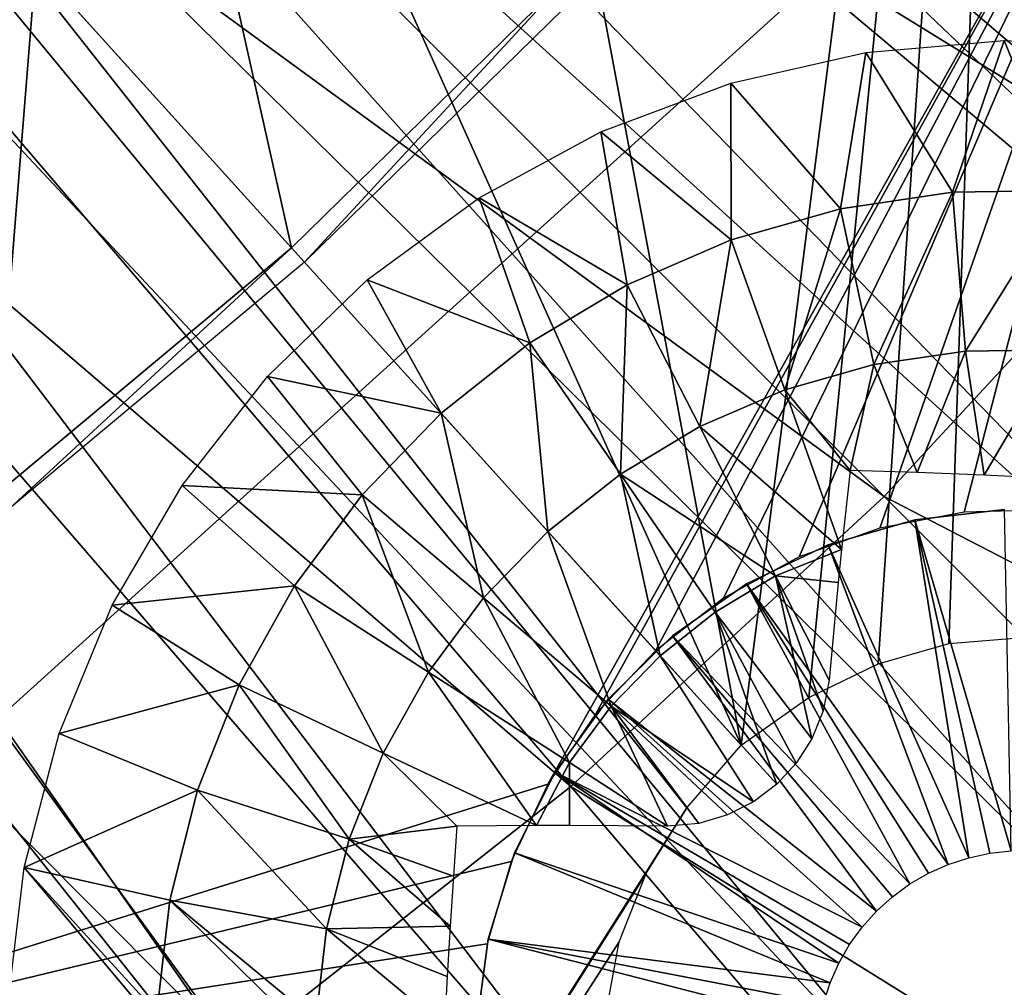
# Model space of a CAD drawing. Header units: millimetres. Extents: x -30.2 to 30.2, y -30.2 to 30.2.
# Tile 184 of 256: x 9.5 to 12.7, y -13.9 to -10.8. Entities that reach past the tile are written whole.
import ezdxf

# ---------------------------------------------------------------- set-up
doc = ezdxf.new("R2010")
doc.units = ezdxf.units.MM
doc.header["$LTSCALE"] = 52.148148
for name, color, linetype in [('106', 7, 'CONTINUOUS'), ('107', 7, 'CONTINUOUS'), ('119', 7, 'CONTINUOUS'), ('139', 7, 'CONTINUOUS'), ('2', 7, 'CONTINUOUS'), ('206', 7, 'CONTINUOUS'), ('281', 7, 'CONTINUOUS'), ('340', 7, 'CONTINUOUS'), ('341', 7, 'CONTINUOUS'), ('343', 7, 'CONTINUOUS'), ('73', 7, 'CONTINUOUS')]:
    doc.layers.add(name, color=color, linetype=linetype)

msp = doc.modelspace()

# ---------------------------------------------------------------- linework, layer by layer
at = {"layer": '106', "color": 251, "linetype": 'Continuous', "true_color": 0x4c4c4c}
for points in [[(12.9138, -6.1256, -131.4064), (20.1605, -11.033, -122.7), (12.5977, -6.7519, -131.4064), (12.9138, -6.1256, -131.4064)], [(12.5977, -6.7519, -131.4064), (20.1605, -11.033, -122.7), (12.2512, -7.3619, -131.4064), (12.5977, -6.7519, -131.4064)], [(20.1605, -11.033, -122.7), (19.3011, -12.4756, -122.7), (12.2512, -7.3619, -131.4064), (20.1605, -11.033, -122.7)], [(12.2512, -7.3619, -131.4064), (19.3011, -12.4756, -122.7), (13.398, -8.5864, -129.7829), (12.2512, -7.3619, -131.4064)], [(9.5866, -10.6013, -131.4064), (10.0953, -10.1181, -131.4064), (10.4051, -11.5063, -130.1837), (9.5866, -10.6013, -131.4064)], [(10.4051, -11.5063, -130.1837), (10.0953, -10.1181, -131.4064), (11.294, -10.6351, -130.1837), (10.4051, -11.5063, -130.1837)]]:
    msp.add_3dface(points, dxfattribs=at)
at = {"layer": '107', "color": 251, "linetype": 'Continuous', "true_color": 0x4c4c4c}
for points in [[(9.0549, -11.0589, -131.4064), (9.5866, -10.6013, -131.4064), (9.4491, -12.3034, -130.1837), (9.0549, -11.0589, -131.4064)], [(9.5866, -10.6013, -131.4064), (10.4051, -11.5063, -130.1837), (9.4491, -12.3034, -130.1837), (9.5866, -10.6013, -131.4064)], [(6.0965, -12.9276, -131.4064), (9.6267, -20.8687, -122.7), (5.4548, -13.2112, -131.4064), (6.0965, -12.9276, -131.4064)], [(9.6267, -20.8687, -122.7), (6.0965, -12.9276, -131.4064), (7.1998, -14.1914, -129.7829), (9.6267, -20.8687, -122.7)], [(9.6267, -20.8687, -122.7), (8.7595, -21.2472, -122.7), (5.4548, -13.2112, -131.4064), (9.6267, -20.8687, -122.7)]]:
    msp.add_3dface(points, dxfattribs=at)
at = {"layer": '119', "color": 251, "linetype": 'Continuous', "true_color": 0x4c4c4c}
for points in [[(10.4051, -11.5063, -130.1837), (11.294, -10.6351, -130.1837), (10.4466, -11.5522, -123.0965), (10.4051, -11.5063, -130.1837)], [(10.4466, -11.5522, -123.0965), (11.294, -10.6351, -130.1837), (11.3256, -10.6918, -123.0965), (10.4466, -11.5522, -123.0965)], [(9.4491, -12.3034, -130.1837), (10.4051, -11.5063, -130.1837), (9.5024, -12.3405, -123.0965), (9.4491, -12.3034, -130.1837)], [(9.5024, -12.3405, -123.0965), (10.4051, -11.5063, -130.1837), (10.4466, -11.5522, -123.0965), (9.5024, -12.3405, -123.0965)]]:
    msp.add_3dface(points, dxfattribs=at)
at = {"layer": '139', "color": 251, "linetype": 'Continuous', "true_color": 0x4c4c4c}
msp.add_3dface([(9.5866, -10.6013, -131.4064), (9.0549, -11.0589, -131.4064), (9.5207, -10.5283, -131.4928), (9.5866, -10.6013, -131.4064)], dxfattribs=at)
at = {"layer": '2', "color": 251, "linetype": 'Continuous', "true_color": 0x4c4c4c}
for points in [[(8.8193, -7.5324, 6.8418), (8.2012, -8.2012, 6.8418), (13.2291, -11.2988, 6.644), (8.8193, -7.5324, 6.8418)], [(14.0749, -10.226, 6.644), (8.8193, -7.5324, 6.8418), (13.2291, -11.2988, 6.644), (14.0749, -10.226, 6.644)], [(8.2012, -8.2012, 6.8418), (7.5324, -8.8193, 6.8418), (12.3019, -12.3019, 6.644), (8.2012, -8.2012, 6.8418)], [(13.2291, -11.2988, 6.644), (8.2012, -8.2012, 6.8418), (12.3019, -12.3019, 6.644), (13.2291, -11.2988, 6.644)], [(7.5324, -8.8193, 6.8418), (6.8172, -9.3831, 6.8418), (11.2988, -13.2291, 6.644), (7.5324, -8.8193, 6.8418)], [(12.3019, -12.3019, 6.644), (7.5324, -8.8193, 6.8418), (11.2988, -13.2291, 6.644), (12.3019, -12.3019, 6.644)], [(6.8172, -9.3831, 6.8418), (6.06, -9.8891, 6.8418), (10.226, -14.0749, 6.644), (6.8172, -9.3831, 6.8418)], [(11.2988, -13.2291, 6.644), (6.8172, -9.3831, 6.8418), (10.226, -14.0749, 6.644), (11.2988, -13.2291, 6.644)], [(10.226, -14.0749, 6.644), (6.06, -9.8891, 6.8418), (9.0902, -14.8338, 6.644), (10.226, -14.0749, 6.644)], [(17.6365, -15.063, 6.367), (13.2291, -11.2988, 6.644), (12.3019, -12.3019, 6.644), (17.6365, -15.063, 6.367)], [(16.4003, -16.4003, 6.367), (12.3019, -12.3019, 6.644), (11.2988, -13.2291, 6.644), (16.4003, -16.4003, 6.367)], [(16.4003, -16.4003, 6.367), (17.6365, -15.063, 6.367), (12.3019, -12.3019, 6.644), (16.4003, -16.4003, 6.367)], [(15.063, -17.6365, 6.367), (11.2988, -13.2291, 6.644), (10.226, -14.0749, 6.644), (15.063, -17.6365, 6.367)], [(15.063, -17.6365, 6.367), (16.4003, -16.4003, 6.367), (11.2988, -13.2291, 6.644), (15.063, -17.6365, 6.367)]]:
    msp.add_3dface(points, dxfattribs=at)
at = {"layer": '206', "color": 251, "linetype": 'Continuous', "true_color": 0x4c4c4c}
for points in [[(12.7368, -6.0997, -121.7), (10.9571, -8.3678, -121.7), (11.8441, -13.0976, -121.7), (12.7368, -6.0997, -121.7)], [(12.7368, -6.0997, -121.7), (11.8441, -13.0976, -121.7), (12.0609, -12.9451, -121.7), (12.7368, -6.0997, -121.7)], [(12.2825, -12.8367, -121.7), (12.7368, -6.0997, -121.7), (12.0609, -12.9451, -121.7), (12.2825, -12.8367, -121.7)], [(12.5088, -12.7723, -121.7), (12.7368, -6.0997, -121.7), (12.2825, -12.8367, -121.7), (12.5088, -12.7723, -121.7)], [(12.7438, -12.7528, -121.7), (12.7368, -6.0997, -121.7), (12.5088, -12.7723, -121.7), (12.7438, -12.7528, -121.7)], [(10.9571, -8.3678, -121.7), (10.1495, -9.331, -121.7), (11.8441, -13.0976, -121.7), (10.9571, -8.3678, -121.7)], [(10.1495, -9.331, -121.7), (9.2465, -10.2252, -121.7), (11.8441, -13.0976, -121.7), (10.1495, -9.331, -121.7)], [(9.2465, -10.2252, -121.7), (7.8734, -19.3001, -121.7), (11.6706, -13.2981, -121.7), (9.2465, -10.2252, -121.7)], [(11.8441, -13.0976, -121.7), (9.2465, -10.2252, -121.7), (11.6706, -13.2981, -121.7), (11.8441, -13.0976, -121.7)], [(8.7872, -20.1093, -121.7), (19.3552, -10.3422, -121.7), (7.9304, -20.4629, -121.7), (8.7872, -20.1093, -121.7)], [(7.9304, -20.4629, -121.7), (19.3552, -10.3422, -121.7), (13.6433, -15.0873, -121.7), (7.9304, -20.4629, -121.7)], [(9.6285, -19.7212, -121.7), (19.3552, -10.3422, -121.7), (8.7872, -20.1093, -121.7), (9.6285, -19.7212, -121.7)], [(18.4256, -11.9236, -121.7), (19.3552, -10.3422, -121.7), (9.6285, -19.7212, -121.7), (18.4256, -11.9236, -121.7)], [(10.4497, -19.3006, -121.7), (18.4256, -11.9236, -121.7), (9.6285, -19.7212, -121.7), (10.4497, -19.3006, -121.7)], [(17.3795, -13.4067, -121.7), (18.4256, -11.9236, -121.7), (10.4497, -19.3006, -121.7), (17.3795, -13.4067, -121.7)], [(11.6706, -13.2981, -121.7), (7.8734, -19.3001, -121.7), (11.5405, -13.5077, -121.7), (11.6706, -13.2981, -121.7)], [(12.0168, -18.3681, -121.7), (17.3795, -13.4067, -121.7), (10.4497, -19.3006, -121.7), (12.0168, -18.3681, -121.7)], [(16.2148, -14.7935, -121.7), (17.3795, -13.4067, -121.7), (12.0168, -18.3681, -121.7), (16.2148, -14.7935, -121.7)], [(11.5405, -13.5077, -121.7), (7.8734, -19.3001, -121.7), (11.4537, -13.7264, -121.7), (11.5405, -13.5077, -121.7)], [(11.4537, -13.7264, -121.7), (7.8734, -19.3001, -121.7), (11.4108, -13.9582, -121.7), (11.4537, -13.7264, -121.7)]]:
    msp.add_3dface(points, dxfattribs=at)
at = {"layer": '281', "color": 25, "linetype": 'Continuous', "true_color": 0x996633}
for points in [[(13.281, -9.5619, -123.2), (11.2257, -13.2218, -123.2), (8.1821, -14.1728, -123.2), (13.281, -9.5619, -123.2)], [(11.3804, -12.9952, -123.2), (11.2257, -13.2218, -123.2), (13.281, -9.5619, -123.2), (11.3804, -12.9952, -123.2)], [(11.5694, -12.795, -123.2), (11.3804, -12.9952, -123.2), (13.281, -9.5619, -123.2), (11.5694, -12.795, -123.2)], [(11.7878, -12.6266, -123.2), (11.5694, -12.795, -123.2), (13.281, -9.5619, -123.2), (11.7878, -12.6266, -123.2)], [(12.0296, -12.4948, -123.2), (11.7878, -12.6266, -123.2), (13.281, -9.5619, -123.2), (12.0296, -12.4948, -123.2)], [(12.2882, -12.4028, -123.2), (12.0296, -12.4948, -123.2), (13.281, -9.5619, -123.2), (12.2882, -12.4028, -123.2)], [(12.558, -12.3523, -123.2), (12.2882, -12.4028, -123.2), (13.281, -9.5619, -123.2), (12.558, -12.3523, -123.2)], [(12.8323, -12.3447, -123.2), (12.558, -12.3523, -123.2), (13.281, -9.5619, -123.2), (12.8323, -12.3447, -123.2)], [(11.2257, -13.2218, -123.2), (11.1082, -13.4698, -123.2), (8.1821, -14.1728, -123.2), (11.2257, -13.2218, -123.2)], [(11.1082, -13.4698, -123.2), (11.031, -13.7332, -123.2), (8.1821, -14.1728, -123.2), (11.1082, -13.4698, -123.2)], [(12.276, -21.0299, -123.2), (14.3792, -14.7151, -123.2), (18.98, -13.5342, -123.2), (12.276, -21.0299, -123.2)], [(19.6931, -14.3227, -123.2), (12.276, -21.0299, -123.2), (18.98, -13.5342, -123.2), (19.6931, -14.3227, -123.2)], [(11.031, -13.7332, -123.2), (10.9959, -14.0054, -123.2), (8.1821, -14.1728, -123.2), (11.031, -13.7332, -123.2)]]:
    msp.add_3dface(points, dxfattribs=at)
at = {"layer": '340', "linetype": 'Continuous'}
for points in [[(12.3998, -12.3766, -116.7), (12.6869, -12.3434, -116.7), (12.3998, -12.3766, -123.2), (12.3998, -12.3766, -116.7)], [(12.3998, -12.3766, -123.2), (12.6869, -12.3434, -116.7), (12.6869, -12.3434, -123.2), (12.3998, -12.3766, -123.2)], [(12.1221, -12.4566, -116.7), (12.3998, -12.3766, -116.7), (12.1221, -12.4566, -123.2), (12.1221, -12.4566, -116.7)], [(12.1221, -12.4566, -123.2), (12.3998, -12.3766, -116.7), (12.3998, -12.3766, -123.2), (12.1221, -12.4566, -123.2)], [(11.8613, -12.5812, -116.7), (12.1221, -12.4566, -116.7), (11.8613, -12.5812, -123.2), (11.8613, -12.5812, -116.7)], [(11.8613, -12.5812, -123.2), (12.1221, -12.4566, -116.7), (12.1221, -12.4566, -123.2), (11.8613, -12.5812, -123.2)], [(11.6246, -12.7471, -116.7), (11.8613, -12.5812, -116.7), (11.6246, -12.7471, -123.2), (11.6246, -12.7471, -116.7)], [(11.6246, -12.7471, -123.2), (11.8613, -12.5812, -116.7), (11.8613, -12.5812, -123.2), (11.6246, -12.7471, -123.2)], [(11.4184, -12.9496, -116.7), (11.6246, -12.7471, -116.7), (11.4184, -12.9496, -123.2), (11.4184, -12.9496, -116.7)], [(11.4184, -12.9496, -123.2), (11.6246, -12.7471, -116.7), (11.6246, -12.7471, -123.2), (11.4184, -12.9496, -123.2)], [(11.2484, -13.1833, -116.7), (11.4184, -12.9496, -116.7), (11.2484, -13.1833, -123.2), (11.2484, -13.1833, -116.7)], [(11.2484, -13.1833, -123.2), (11.4184, -12.9496, -116.7), (11.4184, -12.9496, -123.2), (11.2484, -13.1833, -123.2)], [(11.1192, -13.4419, -116.7), (11.2484, -13.1833, -116.7), (11.1192, -13.4419, -123.2), (11.1192, -13.4419, -116.7)], [(11.1192, -13.4419, -123.2), (11.2484, -13.1833, -116.7), (11.2484, -13.1833, -123.2), (11.1192, -13.4419, -123.2)], [(11.0342, -13.7181, -116.7), (11.1192, -13.4419, -116.7), (11.0342, -13.7181, -123.2), (11.0342, -13.7181, -116.7)], [(11.0342, -13.7181, -123.2), (11.1192, -13.4419, -116.7), (11.1192, -13.4419, -123.2), (11.0342, -13.7181, -123.2)], [(10.9959, -14.0046, -123.2), (10.9959, -14.0046, -116.7), (11.0342, -13.7181, -116.7), (10.9959, -14.0046, -123.2)], [(10.9959, -14.0046, -123.2), (11.0342, -13.7181, -116.7), (11.0342, -13.7181, -123.2), (10.9959, -14.0046, -123.2)]]:
    msp.add_3dface(points, dxfattribs=at)
at = {"layer": '341', "linetype": 'Continuous'}
for points in [[(12.6869, -12.3434, -116.7), (12.3998, -12.3766, -116.7), (12.7079, -13.4353, -113.7), (12.6869, -12.3434, -116.7)], [(12.3998, -12.3766, -116.7), (12.1221, -12.4566, -116.7), (12.572, -13.4572, -113.7), (12.3998, -12.3766, -116.7)], [(12.7079, -13.4353, -113.7), (12.3998, -12.3766, -116.7), (12.6394, -13.4427, -113.7), (12.7079, -13.4353, -113.7)], [(12.6394, -13.4427, -113.7), (12.3998, -12.3766, -116.7), (12.572, -13.4572, -113.7), (12.6394, -13.4427, -113.7)], [(12.1221, -12.4566, -116.7), (11.8613, -12.5812, -116.7), (12.5066, -13.4786, -113.7), (12.1221, -12.4566, -116.7)], [(12.572, -13.4572, -113.7), (12.1221, -12.4566, -116.7), (12.5066, -13.4786, -113.7), (12.572, -13.4572, -113.7)], [(11.8613, -12.5812, -116.7), (11.6246, -12.7471, -116.7), (12.3841, -13.5413, -113.7), (11.8613, -12.5812, -116.7)], [(12.5066, -13.4786, -113.7), (11.8613, -12.5812, -116.7), (12.4437, -13.5067, -113.7), (12.5066, -13.4786, -113.7)], [(12.4437, -13.5067, -113.7), (11.8613, -12.5812, -116.7), (12.3841, -13.5413, -113.7), (12.4437, -13.5067, -113.7)], [(11.6246, -12.7471, -116.7), (11.4184, -12.9496, -116.7), (12.2774, -13.6281, -113.7), (11.6246, -12.7471, -116.7)], [(12.3841, -13.5413, -113.7), (11.6246, -12.7471, -116.7), (12.3285, -13.5819, -113.7), (12.3841, -13.5413, -113.7)], [(12.3285, -13.5819, -113.7), (11.6246, -12.7471, -116.7), (12.2774, -13.6281, -113.7), (12.3285, -13.5819, -113.7)], [(11.4184, -12.9496, -116.7), (11.2484, -13.1833, -116.7), (12.2314, -13.6794, -113.7), (11.4184, -12.9496, -116.7)], [(12.2774, -13.6281, -113.7), (11.4184, -12.9496, -116.7), (12.2314, -13.6794, -113.7), (12.2774, -13.6281, -113.7)], [(11.2484, -13.1833, -116.7), (11.1192, -13.4419, -116.7), (12.1567, -13.795, -113.7), (11.2484, -13.1833, -116.7)], [(12.2314, -13.6794, -113.7), (11.2484, -13.1833, -116.7), (12.191, -13.7353, -113.7), (12.2314, -13.6794, -113.7)], [(12.191, -13.7353, -113.7), (11.2484, -13.1833, -116.7), (12.1567, -13.795, -113.7), (12.191, -13.7353, -113.7)], [(11.1192, -13.4419, -116.7), (11.0342, -13.7181, -116.7), (12.1288, -13.858, -113.7), (11.1192, -13.4419, -116.7)], [(12.1567, -13.795, -113.7), (11.1192, -13.4419, -116.7), (12.1288, -13.858, -113.7), (12.1567, -13.795, -113.7)], [(11.0342, -13.7181, -116.7), (10.9959, -14.0046, -116.7), (12.0935, -13.9909, -113.7), (11.0342, -13.7181, -116.7)], [(12.1288, -13.858, -113.7), (11.0342, -13.7181, -116.7), (12.1077, -13.9235, -113.7), (12.1288, -13.858, -113.7)], [(12.1077, -13.9235, -113.7), (11.0342, -13.7181, -116.7), (12.0935, -13.9909, -113.7), (12.1077, -13.9235, -113.7)]]:
    msp.add_3dface(points, dxfattribs=at)
at = {"layer": '343', "linetype": 'Continuous'}
for points in [[(12.243, -10.8813, -124.7125), (12.685, -10.843, -124.7125), (12.5202, -11.3284, -125.0336), (12.243, -10.8813, -124.7125)], [(12.5202, -11.3284, -125.0336), (12.685, -10.843, -124.7125), (12.8829, -11.3229, -125.0336), (12.5202, -11.3284, -125.0336)], [(12.685, -10.843, -124.7125), (13.128, -10.8653, -124.7125), (12.8829, -11.3229, -125.0336), (12.685, -10.843, -124.7125)], [(11.8105, -10.9793, -124.7125), (12.243, -10.8813, -124.7125), (12.1614, -11.3812, -125.0336), (11.8105, -10.9793, -124.7125)], [(12.1614, -11.3812, -125.0336), (12.243, -10.8813, -124.7125), (12.5202, -11.3284, -125.0336), (12.1614, -11.3812, -125.0336)], [(11.3952, -11.1354, -124.7125), (11.8105, -10.9793, -124.7125), (11.8124, -11.4804, -125.0336), (11.3952, -11.1354, -124.7125)], [(11.8124, -11.4804, -125.0336), (11.8105, -10.9793, -124.7125), (12.1614, -11.3812, -125.0336), (11.8124, -11.4804, -125.0336)], [(11.0052, -11.3466, -124.7125), (11.3952, -11.1354, -124.7125), (11.4795, -11.6243, -125.0336), (11.0052, -11.3466, -124.7125)], [(11.4795, -11.6243, -125.0336), (11.3952, -11.1354, -124.7125), (11.8124, -11.4804, -125.0336), (11.4795, -11.6243, -125.0336)], [(12.2684, -11.8797, -125.3028), (12.1614, -11.3812, -125.0336), (12.5202, -11.3284, -125.0336), (12.2684, -11.8797, -125.3028)], [(12.5613, -11.8366, -125.3028), (12.2684, -11.8797, -125.3028), (12.5202, -11.3284, -125.0336), (12.5613, -11.8366, -125.3028)], [(12.5613, -11.8366, -125.3028), (12.5202, -11.3284, -125.0336), (12.8829, -11.3229, -125.0336), (12.5613, -11.8366, -125.3028)], [(12.8573, -11.8321, -125.3028), (12.5613, -11.8366, -125.3028), (12.8829, -11.3229, -125.0336), (12.8573, -11.8321, -125.3028)], [(10.6474, -11.6089, -124.7125), (11.0052, -11.3466, -124.7125), (11.1681, -11.8104, -125.0336), (10.6474, -11.6089, -124.7125)], [(11.1681, -11.8104, -125.0336), (11.0052, -11.3466, -124.7125), (11.4795, -11.6243, -125.0336), (11.1681, -11.8104, -125.0336)], [(11.9837, -11.9607, -125.3028), (11.8124, -11.4804, -125.0336), (12.1614, -11.3812, -125.0336), (11.9837, -11.9607, -125.3028)], [(12.2684, -11.8797, -125.3028), (11.9837, -11.9607, -125.3028), (12.1614, -11.3812, -125.0336), (12.2684, -11.8797, -125.3028)], [(11.7119, -12.0781, -125.3028), (11.4795, -11.6243, -125.0336), (11.8124, -11.4804, -125.0336), (11.7119, -12.0781, -125.3028)], [(11.9837, -11.9607, -125.3028), (11.7119, -12.0781, -125.3028), (11.8124, -11.4804, -125.0336), (11.9837, -11.9607, -125.3028)], [(10.3288, -11.9175, -124.7125), (10.6474, -11.6089, -124.7125), (10.8837, -12.0356, -125.0336), (10.3288, -11.9175, -124.7125)], [(10.8837, -12.0356, -125.0336), (10.6474, -11.6089, -124.7125), (11.1681, -11.8104, -125.0336), (10.8837, -12.0356, -125.0336)], [(11.4578, -12.2301, -125.3028), (11.1681, -11.8104, -125.0336), (11.4795, -11.6243, -125.0336), (11.4578, -12.2301, -125.3028)], [(11.7119, -12.0781, -125.3028), (11.4578, -12.2301, -125.3028), (11.4795, -11.6243, -125.0336), (11.7119, -12.0781, -125.3028)], [(11.2257, -12.4138, -125.3028), (10.8837, -12.0356, -125.0336), (11.1681, -11.8104, -125.0336), (11.2257, -12.4138, -125.3028)], [(11.4578, -12.2301, -125.3028), (11.2257, -12.4138, -125.3028), (11.1681, -11.8104, -125.0336), (11.4578, -12.2301, -125.3028)], [(12.5613, -11.8366, -125.3028), (12.407, -12.2253, -125.4557), (12.2684, -11.8797, -125.3028), (12.5613, -11.8366, -125.3028)], [(12.6217, -12.2339, -125.4686), (12.407, -12.2253, -125.4557), (12.5613, -11.8366, -125.3028), (12.6217, -12.2339, -125.4686)], [(12.8573, -11.8321, -125.3028), (12.6217, -12.2339, -125.4686), (12.5613, -11.8366, -125.3028), (12.8573, -11.8321, -125.3028)], [(12.8366, -12.2439, -125.4729), (12.6217, -12.2339, -125.4686), (12.8573, -11.8321, -125.3028), (12.8366, -12.2439, -125.4729)], [(12.2684, -11.8797, -125.3028), (12.193, -12.2184, -125.4343), (11.9837, -11.9607, -125.3028), (12.2684, -11.8797, -125.3028)], [(12.407, -12.2253, -125.4557), (12.193, -12.2184, -125.4343), (12.2684, -11.8797, -125.3028), (12.407, -12.2253, -125.4557)], [(10.0551, -12.2666, -124.7125), (10.3288, -11.9175, -124.7125), (10.6312, -12.296, -125.0336), (10.0551, -12.2666, -124.7125)], [(10.6312, -12.296, -125.0336), (10.3288, -11.9175, -124.7125), (10.8837, -12.0356, -125.0336), (10.6312, -12.296, -125.0336)], [(11.9837, -11.9607, -125.3028), (12.1654, -12.4714, -125.5184), (11.7119, -12.0781, -125.3028), (11.9837, -11.9607, -125.3028)], [(12.193, -12.2184, -125.4343), (12.1654, -12.4714, -125.5184), (11.9837, -11.9607, -125.3028), (12.193, -12.2184, -125.4343)], [(11.0196, -12.6263, -125.3028), (10.6312, -12.296, -125.0336), (10.8837, -12.0356, -125.0336), (11.0196, -12.6263, -125.3028)], [(11.2257, -12.4138, -125.3028), (11.0196, -12.6263, -125.3028), (10.8837, -12.0356, -125.0336), (11.2257, -12.4138, -125.3028)], [(11.7119, -12.0781, -125.3028), (11.954, -12.556, -125.5162), (11.4578, -12.2301, -125.3028), (11.7119, -12.0781, -125.3028)], [(12.1654, -12.4714, -125.5184), (11.954, -12.556, -125.5162), (11.7119, -12.0781, -125.3028), (12.1654, -12.4714, -125.5184)], [(11.4578, -12.2301, -125.3028), (11.5851, -12.8112, -125.5162), (11.2257, -12.4138, -125.3028), (11.4578, -12.2301, -125.3028)], [(11.954, -12.556, -125.5162), (11.7612, -12.6716, -125.5162), (11.4578, -12.2301, -125.3028), (11.954, -12.556, -125.5162)], [(11.7612, -12.6716, -125.5162), (11.5851, -12.8112, -125.5162), (11.4578, -12.2301, -125.3028), (11.7612, -12.6716, -125.5162)], [(9.8315, -12.6497, -124.7125), (10.0551, -12.2666, -124.7125), (10.4148, -12.5871, -125.0336), (9.8315, -12.6497, -124.7125)], [(10.4148, -12.5871, -125.0336), (10.0551, -12.2666, -124.7125), (10.6312, -12.296, -125.0336), (10.4148, -12.5871, -125.0336)], [(10.843, -12.8639, -125.3028), (10.4148, -12.5871, -125.0336), (10.6312, -12.296, -125.0336), (10.843, -12.8639, -125.3028)], [(11.0196, -12.6263, -125.3028), (10.843, -12.8639, -125.3028), (10.6312, -12.296, -125.0336), (11.0196, -12.6263, -125.3028)], [(11.2257, -12.4138, -125.3028), (11.4285, -12.9724, -125.5162), (11.0196, -12.6263, -125.3028), (11.2257, -12.4138, -125.3028)], [(11.5851, -12.8112, -125.5162), (11.4285, -12.9724, -125.5162), (11.2257, -12.4138, -125.3028), (11.5851, -12.8112, -125.5162)], [(12.1654, -12.4714, -125.5184), (12.1547, -12.5769, -125.5494), (11.954, -12.556, -125.5162), (12.1654, -12.4714, -125.5184)], [(11.7612, -12.6716, -125.5162), (11.954, -12.556, -125.5162), (12.0701, -13.0765, -125.6606), (11.7612, -12.6716, -125.5162)], [(12.1547, -12.5769, -125.5494), (12.1251, -12.8893, -125.6278), (11.954, -12.556, -125.5162), (12.1547, -12.5769, -125.5494)], [(11.954, -12.556, -125.5162), (12.1251, -12.8893, -125.6278), (12.1063, -12.9874, -125.6471), (11.954, -12.556, -125.5162)], [(12.0701, -13.0765, -125.6606), (11.954, -12.556, -125.5162), (12.1063, -12.9874, -125.6471), (12.0701, -13.0765, -125.6606)], [(10.2382, -12.904, -125.0336), (9.8315, -12.6497, -124.7125), (10.4148, -12.5871, -125.0336), (10.2382, -12.904, -125.0336)], [(10.6989, -13.1225, -125.3028), (10.2382, -12.904, -125.0336), (10.4148, -12.5871, -125.0336), (10.6989, -13.1225, -125.3028)], [(10.843, -12.8639, -125.3028), (10.6989, -13.1225, -125.3028), (10.4148, -12.5871, -125.0336), (10.843, -12.8639, -125.3028)], [(11.0196, -12.6263, -125.3028), (11.2942, -13.1527, -125.5162), (10.843, -12.8639, -125.3028), (11.0196, -12.6263, -125.3028)], [(11.4285, -12.9724, -125.5162), (11.2942, -13.1527, -125.5162), (11.0196, -12.6263, -125.3028), (11.4285, -12.9724, -125.5162)], [(9.6622, -13.0596, -124.7125), (9.8315, -12.6497, -124.7125), (10.2382, -12.904, -125.0336), (9.6622, -13.0596, -124.7125)], [(11.5851, -12.8112, -125.5162), (11.7612, -12.6716, -125.5162), (11.9578, -13.2221, -125.6711), (11.5851, -12.8112, -125.5162)], [(11.9578, -13.2221, -125.6711), (11.7612, -12.6716, -125.5162), (12.0204, -13.1544, -125.6685), (11.9578, -13.2221, -125.6711)], [(12.0204, -13.1544, -125.6685), (11.7612, -12.6716, -125.5162), (12.0701, -13.0765, -125.6606), (12.0204, -13.1544, -125.6685)], [(11.4285, -12.9724, -125.5162), (11.5851, -12.8112, -125.5162), (11.8838, -13.2782, -125.6685), (11.4285, -12.9724, -125.5162)], [(11.8838, -13.2782, -125.6685), (11.5851, -12.8112, -125.5162), (11.9578, -13.2221, -125.6711), (11.8838, -13.2782, -125.6685)], [(10.843, -12.8639, -125.3028), (11.1889, -13.3546, -125.5184), (10.6989, -13.1225, -125.3028), (10.843, -12.8639, -125.3028)], [(11.2942, -13.1527, -125.5162), (11.1889, -13.3546, -125.5184), (10.843, -12.8639, -125.3028), (11.2942, -13.1527, -125.5162)], [(10.1045, -13.2412, -125.0336), (9.6622, -13.0596, -124.7125), (10.2382, -12.904, -125.0336), (10.1045, -13.2412, -125.0336)], [(10.5898, -13.3977, -125.3028), (10.1045, -13.2412, -125.0336), (10.2382, -12.904, -125.0336), (10.5898, -13.3977, -125.3028)], [(10.6989, -13.1225, -125.3028), (10.5898, -13.3977, -125.3028), (10.2382, -12.904, -125.0336), (10.6989, -13.1225, -125.3028)], [(11.2942, -13.1527, -125.5162), (11.4285, -12.9724, -125.5162), (11.6086, -13.3564, -125.6278), (11.2942, -13.1527, -125.5162)], [(11.6086, -13.3564, -125.6278), (11.4285, -12.9724, -125.5162), (11.7082, -13.3474, -125.6472), (11.6086, -13.3564, -125.6278)], [(11.7082, -13.3474, -125.6472), (11.4285, -12.9724, -125.5162), (11.8007, -13.3203, -125.6607), (11.7082, -13.3474, -125.6472)], [(11.8007, -13.3203, -125.6607), (11.4285, -12.9724, -125.5162), (11.8838, -13.2782, -125.6685), (11.8007, -13.3203, -125.6607)], [(9.5503, -13.4889, -124.7125), (9.6622, -13.0596, -124.7125), (10.1045, -13.2412, -125.0336), (9.5503, -13.4889, -124.7125)], [(10.5898, -13.3977, -125.3028), (10.6989, -13.1225, -125.3028), (10.9343, -13.3566, -125.4343), (10.5898, -13.3977, -125.3028)], [(10.6989, -13.1225, -125.3028), (11.1889, -13.3546, -125.5184), (10.9343, -13.3566, -125.4343), (10.6989, -13.1225, -125.3028)], [(11.1889, -13.3546, -125.5184), (11.2942, -13.1527, -125.5162), (11.2952, -13.3544, -125.5495), (11.1889, -13.3546, -125.5184)], [(11.2952, -13.3544, -125.5495), (11.2942, -13.1527, -125.5162), (11.6086, -13.3564, -125.6278), (11.2952, -13.3544, -125.5495)], [(10.016, -13.593, -125.0336), (9.5503, -13.4889, -124.7125), (10.1045, -13.2412, -125.0336), (10.016, -13.593, -125.0336)], [(10.5175, -13.6848, -125.3028), (10.016, -13.593, -125.0336), (10.1045, -13.2412, -125.0336), (10.5175, -13.6848, -125.3028)], [(10.5898, -13.3977, -125.3028), (10.5175, -13.6848, -125.3028), (10.1045, -13.2412, -125.0336), (10.5898, -13.3977, -125.3028)], [(10.9233, -13.5163, -125.4512), (10.5898, -13.3977, -125.3028), (10.9343, -13.3566, -125.4343), (10.9233, -13.5163, -125.4512)], [(10.5175, -13.6848, -125.3028), (10.5898, -13.3977, -125.3028), (10.9131, -13.6766, -125.4632), (10.5175, -13.6848, -125.3028)], [(10.9131, -13.6766, -125.4632), (10.5898, -13.3977, -125.3028), (10.9233, -13.5163, -125.4512), (10.9131, -13.6766, -125.4632)], [(9.4978, -13.9293, -124.7125), (9.5503, -13.4889, -124.7125), (9.9378, -13.9514, -125.0116), (9.4978, -13.9293, -124.7125)], [(9.9378, -13.9514, -125.0116), (9.5503, -13.4889, -124.7125), (9.9741, -13.9533, -125.0336), (9.9378, -13.9514, -125.0116)], [(9.9741, -13.9533, -125.0336), (9.5503, -13.4889, -124.7125), (10.016, -13.593, -125.0336), (9.9741, -13.9533, -125.0336)], [(9.9741, -13.9533, -125.0336), (10.016, -13.593, -125.0336), (10.4051, -13.9749, -125.2659), (9.9741, -13.9533, -125.0336)], [(10.5175, -13.6848, -125.3028), (10.4834, -13.9789, -125.3028), (10.016, -13.593, -125.0336), (10.5175, -13.6848, -125.3028)], [(10.016, -13.593, -125.0336), (10.4834, -13.9789, -125.3028), (10.4051, -13.9749, -125.2659), (10.016, -13.593, -125.0336)], [(10.4834, -13.9789, -125.3028), (10.5175, -13.6848, -125.3028), (10.8952, -13.9996, -125.4729), (10.4834, -13.9789, -125.3028)], [(10.9037, -13.8375, -125.4704), (10.5175, -13.6848, -125.3028), (10.9131, -13.6766, -125.4632), (10.9037, -13.8375, -125.4704)], [(10.8952, -13.9996, -125.4729), (10.5175, -13.6848, -125.3028), (10.9037, -13.8375, -125.4704), (10.8952, -13.9996, -125.4729)]]:
    msp.add_3dface(points, dxfattribs=at)
at = {"layer": '73', "color": 251, "linetype": 'Continuous', "true_color": 0x4c4c4c}
for points in [[(8.5205, -6.318, -24.9299), (8.8196, -5.8932, -24.9299), (15.3215, -11.1476, -28.6883), (8.5205, -6.318, -24.9299)], [(15.3215, -11.1476, -28.6883), (8.8196, -5.8932, -24.9299), (15.8084, -10.4456, -28.6883), (15.3215, -11.1476, -28.6883)], [(8.2009, -6.7276, -24.9299), (8.5205, -6.318, -24.9299), (14.8035, -11.8269, -28.6883), (8.2009, -6.7276, -24.9299)], [(14.8035, -11.8269, -28.6883), (8.5205, -6.318, -24.9299), (15.3215, -11.1476, -28.6883), (14.8035, -11.8269, -28.6883)], [(7.8617, -7.1211, -24.9299), (8.2009, -6.7276, -24.9299), (14.2553, -12.4822, -28.6883), (7.8617, -7.1211, -24.9299)], [(14.2553, -12.4822, -28.6883), (8.2009, -6.7276, -24.9299), (14.8035, -11.8269, -28.6883), (14.2553, -12.4822, -28.6883)], [(7.5035, -7.4975, -24.9299), (7.8617, -7.1211, -24.9299), (13.6782, -13.1121, -28.6883), (7.5035, -7.4975, -24.9299)], [(13.6782, -13.1121, -28.6883), (7.8617, -7.1211, -24.9299), (14.2553, -12.4822, -28.6883), (13.6782, -13.1121, -28.6883)], [(7.1274, -7.8559, -24.9299), (7.5035, -7.4975, -24.9299), (13.0732, -13.7153, -28.6883), (7.1274, -7.8559, -24.9299)], [(13.0732, -13.7153, -28.6883), (7.5035, -7.4975, -24.9299), (13.6782, -13.1121, -28.6883), (13.0732, -13.7153, -28.6883)], [(6.7342, -8.1955, -24.9299), (7.1274, -7.8559, -24.9299), (12.4417, -14.2906, -28.6883), (6.7342, -8.1955, -24.9299)], [(12.4417, -14.2906, -28.6883), (7.1274, -7.8559, -24.9299), (13.0732, -13.7153, -28.6883), (12.4417, -14.2906, -28.6883)], [(6.3248, -8.5154, -24.9299), (6.7342, -8.1955, -24.9299), (11.7849, -14.8369, -28.6883), (6.3248, -8.5154, -24.9299)], [(11.7849, -14.8369, -28.6883), (6.7342, -8.1955, -24.9299), (12.4417, -14.2906, -28.6883), (11.7849, -14.8369, -28.6883)], [(5.9003, -8.8149, -24.9299), (6.3248, -8.5154, -24.9299), (11.1041, -15.3531, -28.6883), (5.9003, -8.8149, -24.9299)], [(11.1041, -15.3531, -28.6883), (6.3248, -8.5154, -24.9299), (11.7849, -14.8369, -28.6883), (11.1041, -15.3531, -28.6883)], [(5.4616, -9.0932, -24.9299), (5.9003, -8.8149, -24.9299), (10.4007, -15.838, -28.6883), (5.4616, -9.0932, -24.9299)], [(10.4007, -15.838, -28.6883), (5.9003, -8.8149, -24.9299), (11.1041, -15.3531, -28.6883), (10.4007, -15.838, -28.6883)], [(5.0098, -9.3498, -24.9299), (5.4616, -9.0932, -24.9299), (9.6763, -16.2907, -28.6883), (5.0098, -9.3498, -24.9299)], [(9.6763, -16.2907, -28.6883), (5.4616, -9.0932, -24.9299), (10.4007, -15.838, -28.6883), (9.6763, -16.2907, -28.6883)], [(8.9321, -16.7103, -28.6883), (5.0098, -9.3498, -24.9299), (9.6763, -16.2907, -28.6883), (8.9321, -16.7103, -28.6883)]]:
    msp.add_3dface(points, dxfattribs=at)

doc.saveas('drawing.dxf')
